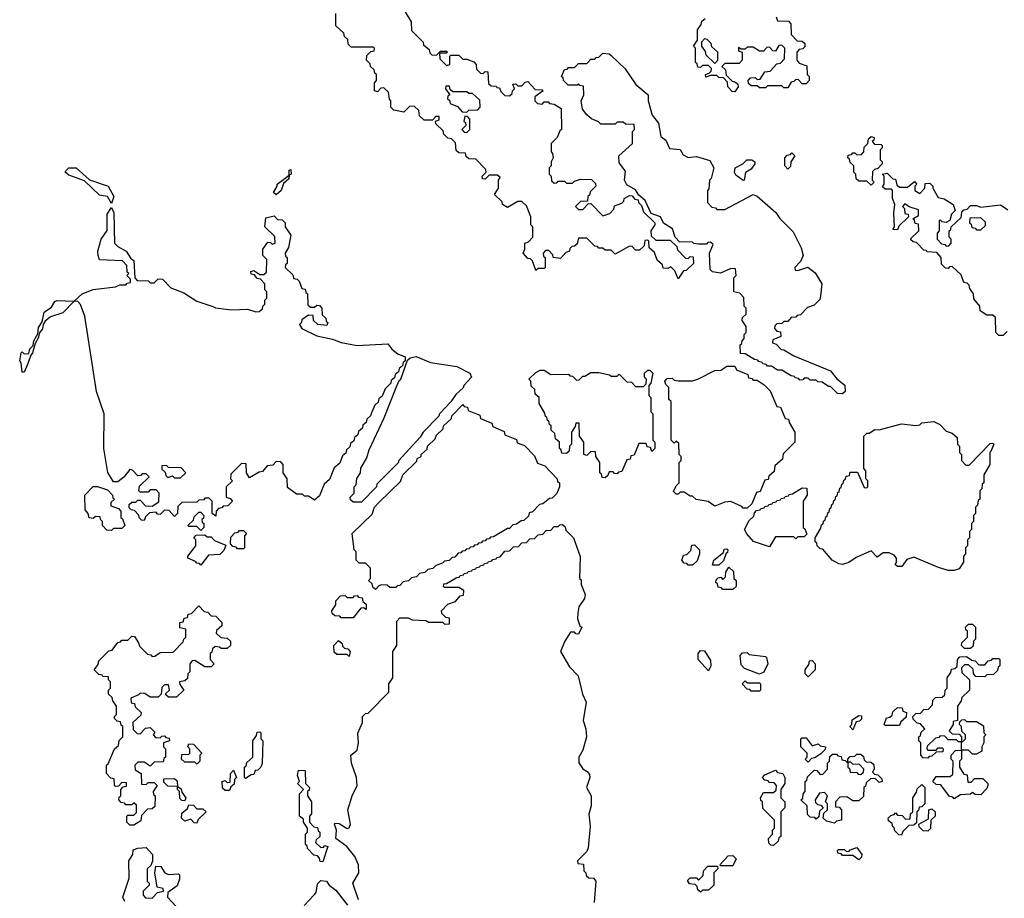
# Model space of a CAD drawing. Extents: x 2106670 to 2323771, y 35271 to 224896.
# Tile 227 of 256: x 2286202 to 2291051, y 60450 to 64775. Entities that reach past the tile are written whole.
import ezdxf

# ---------------------------------------------------------------- set-up
doc = ezdxf.new("R2010")
doc.units = 0

msp = doc.modelspace()

# ---------------------------------------------------------------- linework, layer by layer
at = {"layer": '0CON20XD'}
for points in [[(2289445, 63500), (2289428.3, 63538.3), (2289408.3, 63558.3), (2289395, 63550), (2289371.7, 63551.7), (2289368.3, 63568.3), (2289341.7, 63591.7), (2289328.3, 63628.3), (2289301.7, 63651.7), (2289300, 63685), (2289295, 63690), (2289281.7, 63688.3), (2289278.3, 63661.7), (2289255, 63640), (2289235, 63640), (2289218.3, 63658.3), (2289205, 63660), (2289135, 63620), (2289115, 63640), (2289085, 63640), (2289075, 63650), (2289055, 63650), (2289048.3, 63658.3), (2289035, 63660), (2288995, 63700), (2288955, 63700), (2288948.3, 63671.7), (2288935, 63660), (2288921.7, 63658.3), (2288911.7, 63648.3), (2288910, 63635), (2288891.7, 63628.3), (2288865, 63600), (2288830, 63605), (2288828.3, 63618.3), (2288808.3, 63638.3), (2288791.7, 63638.3), (2288780, 63625), (2288781.7, 63611.7), (2288790, 63605), (2288790, 63555), (2288785, 63550), (2288755, 63550), (2288745, 63540), (2288728.3, 63588.3), (2288718.3, 63598.3), (2288705, 63600), (2288682.5, 63625), (2288690, 63645), (2288690, 63675), (2288708.3, 63681.7), (2288730, 63705), (2288730, 63755), (2288720, 63765), (2288720, 63805), (2288698.3, 63858.3), (2288675, 63880), (2288655, 63880), (2288605, 63850), (2288580, 63865), (2288578.3, 63878.3), (2288540, 63915), (2288560, 63945), (2288560, 63985), (2288568.3, 63998.3), (2288555, 64010), (2288515, 64010), (2288495, 63990), (2288481.7, 63991.7), (2288480, 64005), (2288500, 64025), (2288498.3, 64038.3), (2288448.3, 64088.3), (2288415, 64090), (2288401.7, 64101.7), (2288398.3, 64118.3), (2288365, 64120), (2288351.7, 64131.7), (2288348.3, 64168.3), (2288328.3, 64188.3), (2288311.7, 64191.7), (2288291.7, 64211.7), (2288288.3, 64228.3), (2288251.7, 64261.7), (2288250, 64275), (2288268.3, 64281.7), (2288268.3, 64298.3), (2288251.7, 64298.3), (2288235, 64280), (2288195, 64280), (2288171.7, 64301.7), (2288168.3, 64328.3), (2288145, 64350), (2288121.7, 64348.3), (2288095, 64320), (2288045, 64330), (2288030, 64345), (2288030, 64375), (2288023, 64383), (2288018.3, 64418.3), (2287995, 64440), (2287981.7, 64438.3), (2287965, 64420), (2287950, 64425), (2287950, 64465), (2287960, 64475), (2287960, 64505), (2287951.7, 64511.7), (2287948.3, 64528.3), (2287930, 64545), (2287928.3, 64558.3), (2287910, 64575), (2287911.7, 64598.3), (2287931.7, 64618.3), (2287948.3, 64621.7), (2287950, 64635), (2287945, 64640), (2287835, 64640), (2287820, 64655), (2287818.3, 64678.3), (2287801.7, 64691.7), (2287798.3, 64708.3), (2287760, 64745), (2287760, 64805)], [(2288098.3, 64818.3), (2288130, 64765), (2288131.7, 64721.7), (2288190, 64665), (2288191.7, 64651.7), (2288218.3, 64628.3), (2288221.7, 64611.7), (2288231.7, 64601.7), (2288255, 64600), (2288275, 64620), (2288305, 64620), (2288310, 64615), (2288305, 64610), (2288270, 64610), (2288271.7, 64581.7), (2288305, 64550), (2288320, 64555), (2288320, 64595), (2288325, 64600), (2288365, 64600), (2288385, 64580), (2288405, 64580), (2288438.3, 64568.3), (2288450, 64555), (2288451.7, 64531.7), (2288471.7, 64511.7), (2288485, 64510), (2288495, 64520), (2288508.3, 64518.3), (2288511.7, 64461.7), (2288525, 64450), (2288548.3, 64448.3), (2288551.7, 64441.7)], [(2289928.3, 64788.3), (2289935, 64770), (2289988.3, 64768.3), (2290000, 64755), (2290001.7, 64701.7), (2290031.7, 64671.7), (2290055, 64670), (2290068.3, 64658.3), (2290068.3, 64641.7), (2290058.3, 64631.7), (2290041.7, 64628.3), (2290030, 64615), (2290030, 64575), (2290041.7, 64561.7), (2290078.3, 64548.3), (2290080, 64505), (2290090, 64495), (2290090, 64475), (2290075, 64460), (2290055, 64460), (2290038.3, 64478.3), (2290025, 64480), (2290015, 64470), (2290001.7, 64468.3), (2289985, 64440), (2289965, 64440), (2289955, 64450), (2289885, 64450), (2289875, 64440), (2289845, 64440), (2289835, 64450), (2289805, 64450), (2289791.7, 64461.7), (2289790, 64475), (2289801.7, 64488.3), (2289825, 64490), (2289835, 64480), (2289848.3, 64481.7), (2289871.7, 64518.3), (2289898.3, 64521.7), (2289931.7, 64558.3), (2289948.3, 64561.7), (2289968.3, 64581.7), (2289970, 64635), (2289955, 64650), (2289941.7, 64648.3), (2289925, 64620), (2289911.7, 64621.7), (2289895, 64640), (2289881.7, 64638.3), (2289865, 64620), (2289845, 64620), (2289815, 64640), (2289785, 64640), (2289775, 64630), (2289755, 64630), (2289741.7, 64638.3), (2289741.7, 64621.7), (2289760, 64615), (2289760, 64575), (2289745, 64560), (2289675, 64560), (2289660, 64545), (2289678.3, 64528.3), (2289681.7, 64501.7), (2289711.7, 64471.7), (2289728.3, 64468.3), (2289738.3, 64458.3), (2289740, 64445), (2289725, 64420), (2289711.7, 64421.7), (2289690, 64445), (2289688.3, 64468.3), (2289668.3, 64488.3), (2289645, 64490), (2289635, 64500), (2289605, 64500), (2289581.7, 64491.7), (2289580, 64505), (2289598.3, 64511.7), (2289608.3, 64521.7), (2289610, 64535), (2289595, 64550), (2289565, 64550), (2289555, 64540), (2289541.7, 64541.7), (2289538.3, 64558.3), (2289530, 64565), (2289530, 64635), (2289520, 64645), (2289540, 64675), (2289540, 64725), (2289558.3, 64751.7), (2289561.7, 64768.3), (2289578.3, 64781.7)], [(2289625, 64560), (2289640, 64575), (2289640, 64615), (2289611.7, 64641.7), (2289608.3, 64658.3), (2289588.3, 64678.3), (2289575, 64680), (2289560, 64665), (2289560, 64645), (2289578.3, 64618.3), (2289581.7, 64601.7), (2289625, 64560)], [(2290255, 62932.5), (2290230, 62935), (2290195, 62970), (2290185, 62970), (2290155, 62990), (2290133, 62993), (2290125, 63000), (2290095, 63000), (2290085, 63010), (2290065, 63010), (2290058.3, 63001.7), (2290045, 63000), (2290038.3, 63008.3), (2290021.7, 63011.7), (2290018.3, 63018.3), (2290001.7, 63021.7), (2289955, 63050), (2289935, 63050), (2289905, 63070), (2289885, 63070), (2289878.3, 63078.3), (2289861.7, 63081.7), (2289858.3, 63088.3), (2289841.7, 63091.7), (2289838.3, 63098.3), (2289821.7, 63101.7), (2289775, 63130), (2289751.7, 63131.7), (2289750, 63175), (2289758.3, 63181.7), (2289760, 63195), (2289770, 63205), (2289770, 63225), (2289780, 63235), (2289780, 63265), (2289760, 63295), (2289761.7, 63308.3), (2289780, 63325), (2289780, 63355), (2289770, 63365), (2289768.3, 63408.3), (2289748.3, 63428.3), (2289720, 63435), (2289720, 63505), (2289730, 63515), (2289728.3, 63548.3), (2289705, 63550), (2289653, 63527), (2289613.6, 63533.6), (2289602.5, 63545), (2289600, 63625), (2289618.3, 63668.3), (2289605, 63680), (2289591.7, 63678.3), (2289585, 63670), (2289545, 63670), (2289523, 63673), (2289515, 63680), (2289451.7, 63681.7), (2289430, 63705), (2289417.5, 63745), (2289373.3, 63773.3), (2289357.5, 63805), (2289311.7, 63821.7), (2289282.5, 63885), (2289251.7, 63911.7), (2289235, 63937.5), (2289191.7, 63961.7), (2289181.2, 63985), (2289185, 64030), (2289155, 64070), (2289152.5, 64105), (2289220, 64165), (2289220, 64225), (2289230, 64235), (2289228.3, 64258.3), (2289185, 64260), (2289175, 64270), (2289145, 64270), (2289135, 64260), (2289065, 64260), (2289052.5, 64272.5), (2289017.7, 64287.7), (2288995, 64306.2), (2288973.8, 64335), (2288967.5, 64375), (2288980, 64405), (2288978.3, 64448.3), (2288961.7, 64451.7), (2288955, 64460), (2288947.5, 64452.5), (2288903, 64453), (2288880, 64475), (2288878.3, 64488.3), (2288870, 64495), (2288885, 64530), (2288898.3, 64531.7), (2288905, 64540), (2288935, 64540), (2288955, 64560), (2288995, 64560), (2289000, 64565), (2289015, 64580), (2289035, 64580), (2289041.7, 64588.3), (2289055, 64590), (2289075, 64610), (2289105, 64606.7), (2289115, 64598.8), (2289183.7, 64533.7), (2289236.1, 64456.1), (2289296.7, 64405), (2289297.5, 64375), (2289317.5, 64305), (2289347.5, 64265), (2289360, 64200), (2289385, 64182.5), (2289401.7, 64141.7), (2289455, 64136.7), (2289470, 64110), (2289495, 64096.7), (2289535, 64102), (2289601.4, 64081.4), (2289620, 64045), (2289607, 63993), (2289600, 63985), (2289597, 63943), (2289590, 63935), (2289590, 63875), (2289611.7, 63851.7), (2289628.3, 63848.3), (2289635, 63840), (2289675, 63840), (2289815, 63914), (2289835, 63906.2), (2289925.8, 63825.8), (2289946.1, 63796.1), (2290010.7, 63730.7), (2290051.7, 63651.7), (2290060, 63615), (2290047.5, 63585), (2290020, 63555), (2290021.7, 63541.7), (2290035, 63540), (2290083, 63557), (2290119.6, 63529.6), (2290153.3, 63475), (2290146.1, 63413.9), (2290142.5, 63397.5), (2290115, 63370), (2290081.7, 63358.3), (2290048.3, 63321.7), (2290031.7, 63318.3), (2290025, 63310), (2290001.7, 63308.3), (2289985, 63290), (2289965, 63290), (2289955, 63280), (2289931.7, 63278.3), (2289921.7, 63268.3), (2289920, 63255), (2289931.7, 63241.7), (2289948.3, 63238.3), (2289950, 63215), (2289911.7, 63198.3), (2289910, 63185), (2289928.3, 63178.3), (2289951.7, 63151.7), (2289965, 63150), (2290015, 63120), (2290195, 63046.7), (2290226.7, 63006.7), (2290266.1, 62976.1), (2290267.5, 62945), (2290255, 62932.5)], [(2288405, 64320), (2288415, 64330), (2288458.3, 64331.7), (2288470, 64345), (2288468.3, 64378.3), (2288431.7, 64411.7), (2288415, 64412.5), (2288405, 64420), (2288335, 64420), (2288321.7, 64431.7), (2288318.3, 64448.3), (2288301.7, 64448.3), (2288300, 64435), (2288320, 64405), (2288311.7, 64398.3), (2288310, 64385), (2288318.3, 64378.3), (2288321.7, 64361.7), (2288358.3, 64348.3), (2288381.7, 64321.7), (2288405, 64320)], [(2288551.7, 64441.7), (2288565, 64440), (2288571.7, 64421.7), (2288591.7, 64401.7), (2288615, 64400), (2288628.3, 64411.7), (2288630, 64425), (2288640, 64435), (2288631.7, 64458.3), (2288645, 64460), (2288655, 64450), (2288675, 64450), (2288691.7, 64468.3), (2288705, 64470), (2288741.7, 64431.7), (2288775, 64430), (2288780, 64425), (2288740, 64395), (2288740, 64375), (2288751.7, 64361.7), (2288775, 64360), (2288785, 64370), (2288805, 64370), (2288811.7, 64361.7), (2288835, 64360), (2288868.3, 64338.3), (2288870, 64235), (2288861.7, 64228.3), (2288850, 64195), (2288820, 64165), (2288820, 64125), (2288827, 64117), (2288830, 64095), (2288820, 64075), (2288820, 64055), (2288810, 64045), (2288810, 64015), (2288820, 64005), (2288821.7, 63981.7), (2288835, 63970), (2288848.3, 63971.7), (2288855, 63980), (2288885, 63980), (2288895, 63970), (2288925, 63970), (2288935, 63980), (2288965, 63990), (2289018.3, 63988.3), (2289038.3, 63968.3), (2289040, 63955), (2289011.7, 63928.3), (2289008.3, 63911.7), (2289000, 63905), (2288998.3, 63881.7), (2288965, 63880), (2288940, 63855), (2288955, 63840), (2288975, 63840), (2289001.7, 63868.3), (2289015, 63870), (2289075, 63810), (2289108.3, 63821.7), (2289128.3, 63841.7), (2289131.7, 63858.3), (2289168.3, 63871.7), (2289178.3, 63881.7), (2289180, 63895), (2289205, 63910), (2289218.3, 63908.3), (2289231.7, 63891.7), (2289248.3, 63888.3), (2289250, 63875), (2289265, 63860), (2289275, 63830), (2289330, 63775), (2289330, 63765), (2289310, 63735), (2289311.7, 63711.7), (2289335, 63690), (2289405, 63690), (2289438.3, 63658.3), (2289441.7, 63641.7), (2289481.7, 63601.7), (2289495, 63600), (2289505, 63610), (2289518.3, 63608.3), (2289520, 63575), (2289485, 63540), (2289471.7, 63538.3), (2289445, 63500)], [(2288405, 64220), (2288420, 64235), (2288420, 64285), (2288408.3, 64298.3), (2288395, 64300), (2288390, 64275), (2288398.3, 64268.3), (2288400, 64255), (2288380, 64235), (2288391.7, 64221.7), (2288405, 64220)], [(2290395, 63960), (2290375, 63980), (2290335, 63980), (2290321.7, 63991.7), (2290320, 64015), (2290310, 64025), (2290310, 64055), (2290291.7, 64071.7), (2290288.3, 64088.3), (2290280, 64095), (2290281.7, 64108.3), (2290298.3, 64111.7), (2290305, 64120), (2290315, 64120), (2290325, 64110), (2290348.3, 64111.7), (2290360, 64125), (2290361.7, 64148.3), (2290380, 64165), (2290381.7, 64188.3), (2290395, 64200), (2290410, 64195), (2290408.3, 64181.7), (2290400, 64175), (2290411.7, 64161.7), (2290445, 64160), (2290450, 64155), (2290450, 64145), (2290440, 64135), (2290440, 64085), (2290450, 64075), (2290450, 64065), (2290428.3, 64041.7), (2290411.7, 64038.3), (2290401.7, 64028.3), (2290400, 63985), (2290410, 63975), (2290395, 63960)], [(2289985, 64040), (2289970, 64055), (2289970, 64095), (2289981.7, 64108.3), (2289998.3, 64111.7), (2290005, 64120), (2290020, 64105), (2290000, 64075), (2289998.3, 64051.7), (2289985, 64040)], [(2289765, 63983.3), (2289729.6, 64009.6), (2289723.3, 64025), (2289726.2, 64045), (2289763.8, 64066.2), (2289782.5, 64085), (2289807.5, 64085), (2289822.5, 64075), (2289823.3, 64065), (2289805, 64040), (2289776.4, 64023.6), (2289770, 63985), (2289765, 63983.3)], [(2286655, 63870), (2286634.3, 63904.3), (2286595, 63912), (2286522, 63982), (2286445, 64009.2), (2286426.7, 64025), (2286429.3, 64030.7), (2286445, 64046.2), (2286480, 64045), (2286546.2, 63986.2), (2286637.5, 63955), (2286666.2, 63905), (2286655, 63870)], [(2287465, 63912.5), (2287452.5, 63925), (2287470, 63955), (2287470, 63965), (2287530, 64010), (2287530, 64035), (2287538.3, 64038.3), (2287540, 64015), (2287530, 64010), (2287528.3, 63991.7), (2287501.7, 63968.3), (2287490, 63935), (2287465, 63912.5)], [(2291045, 63220), (2291025, 63220), (2291010, 63235), (2291008.3, 63308.3), (2290995, 63320), (2290965, 63320), (2290931.7, 63341.7), (2290930, 63365), (2290901.7, 63401.7), (2290900, 63425), (2290881.7, 63451.7), (2290878.3, 63468.3), (2290868.3, 63478.3), (2290851.7, 63481.7), (2290838.3, 63518.3), (2290795, 63560), (2290781.7, 63558.3), (2290775, 63550), (2290761.7, 63551.7), (2290741.7, 63571.7), (2290740, 63605), (2290718.3, 63628.3), (2290671.7, 63631.7), (2290668.3, 63638.3), (2290655, 63640), (2290618.3, 63678.3), (2290601.7, 63681.7), (2290591.7, 63691.7), (2290591.7, 63698.3), (2290630, 63735), (2290628.3, 63768.3), (2290611.7, 63771.7), (2290608.3, 63788.3), (2290600, 63795), (2290628.3, 63811.7), (2290628.3, 63838.3), (2290583, 63853), (2290561.7, 63868.3), (2290550, 63855), (2290560, 63845), (2290561.7, 63821.7), (2290578.3, 63818.3), (2290580, 63805), (2290531.7, 63758.3), (2290525, 63740), (2290501.7, 63741.7), (2290510, 63755), (2290507.5, 63825), (2290512.5, 63865), (2290500, 63895), (2290500, 63935), (2290495, 63940), (2290465, 63940), (2290451.7, 63951.7), (2290460, 63965), (2290460, 64005), (2290450, 64015), (2290475, 64020), (2290501.7, 63991.7), (2290515, 63990), (2290521.7, 63961.7), (2290535, 63950), (2290575, 63950), (2290608.3, 63978.3), (2290620, 63965), (2290610, 63955), (2290610, 63935), (2290635, 63920), (2290660, 63945), (2290661.7, 63968.3), (2290685, 63970), (2290700, 63955), (2290700, 63945), (2290725, 63900), (2290755, 63892.5), (2290800, 63865), (2290810, 63835), (2290791.7, 63818.3), (2290783, 63787), (2290765, 63777.5), (2290745, 63780), (2290735, 63790), (2290730, 63785), (2290730, 63735), (2290720, 63725), (2290720, 63695), (2290741.7, 63671.7), (2290758.3, 63668.3), (2290765, 63660), (2290778.3, 63661.7), (2290790, 63675), (2290790, 63695), (2290780, 63705), (2290780, 63735), (2290788.3, 63741.7), (2290790, 63755), (2290838.3, 63801.7), (2290841.7, 63828.3), (2290851.7, 63838.3), (2290868.3, 63841.7), (2290885, 63860), (2290915, 63860), (2290935, 63852.5), (2291033, 63863), (2291068.3, 63838.3)], [(2286815, 62310), (2286801.7, 62311.7), (2286791.7, 62321.7), (2286788.3, 62338.3), (2286768.3, 62358.3), (2286751.7, 62361.7), (2286741.7, 62371.7), (2286741.7, 62388.3), (2286755, 62400), (2286775, 62400), (2286785, 62410), (2286795, 62410), (2286821.7, 62381.7), (2286855, 62380), (2286888.3, 62401.7), (2286890, 62445), (2286875, 62460), (2286845, 62460), (2286835, 62450), (2286795, 62450), (2286790, 62455), (2286791.7, 62478.3), (2286840, 62525), (2286825, 62540), (2286805, 62540), (2286798.3, 62531.7), (2286785, 62530), (2286758.3, 62558.3), (2286745, 62560), (2286715, 62522.5), (2286685, 62500), (2286665, 62500), (2286635.8, 62545.8), (2286616.7, 62665), (2286618.9, 62835), (2286580, 62945), (2286523.3, 63315), (2286502.5, 63372.5), (2286488.3, 63388.3), (2286470, 63390), (2286415, 63332.5), (2286355, 63312.5), (2286328.3, 63291.7), (2286317.5, 63275), (2286315, 63252.5), (2286298.3, 63231.7), (2286295, 63210), (2286278.3, 63181.7), (2286266.2, 63135), (2286256.7, 63123.3), (2286241.7, 63078.3), (2286225, 63040), (2286215, 63040), (2286210, 63085), (2286202.5, 63095), (2286210, 63135), (2286215, 63140), (2286225, 63130), (2286248.3, 63131.7), (2286252.5, 63155), (2286268.3, 63171.7), (2286272.5, 63195), (2286291.7, 63228.3), (2286295, 63260), (2286312.5, 63287.5), (2286323.8, 63335), (2286359.4, 63360.6), (2286375, 63387.5), (2286385, 63393.3), (2286470, 63390), (2286510, 63425), (2286565, 63447.5), (2286675, 63460), (2286695, 63470), (2286725, 63470), (2286731.7, 63478.3), (2286748.3, 63481.7), (2286748.3, 63498.3), (2286730, 63515), (2286740, 63525), (2286732.5, 63532.5), (2286730, 63565), (2286708.3, 63588.3), (2286595, 63593.3), (2286588.6, 63615), (2286586.9, 63635), (2286604, 63695), (2286632.9, 63737.1), (2286633, 63817), (2286655, 63850), (2286666.7, 63825), (2286670, 63675), (2286685, 63658.8), (2286726.7, 63635), (2286750, 63600), (2286765, 63590), (2286770, 63505), (2286781.7, 63491.7), (2286835, 63490), (2286845, 63480), (2286865, 63480), (2286885, 63500), (2286905, 63497.5), (2286947.5, 63455), (2287010.7, 63430.7), (2287075, 63390), (2287153.8, 63363.8), (2287167, 63357), (2287245, 63347.5), (2287325, 63350), (2287365, 63337.5), (2287381.7, 63338.3), (2287398.3, 63351.7), (2287400, 63365), (2287410, 63375), (2287410, 63395), (2287420, 63405), (2287420, 63435), (2287410, 63445), (2287410, 63475), (2287388.3, 63498.3), (2287371.7, 63501.7), (2287358.3, 63518.3), (2287341.7, 63521.7), (2287340, 63535), (2287355, 63540), (2287385, 63520), (2287405, 63520), (2287418.3, 63531.7), (2287420, 63595), (2287400, 63615), (2287400, 63645), (2287425, 63680), (2287438.3, 63678.3), (2287445, 63670), (2287460, 63675), (2287458.3, 63708.3), (2287410, 63755), (2287415, 63800), (2287455, 63810), (2287471.7, 63791.7), (2287495, 63790), (2287510, 63775), (2287510, 63755), (2287537.5, 63715), (2287527, 63653), (2287510, 63625), (2287511.7, 63611.7), (2287520, 63605), (2287520, 63575), (2287511.7, 63568.3), (2287510, 63555), (2287548.3, 63518.3), (2287551.7, 63501.7), (2287568.3, 63498.3), (2287578.3, 63488.3), (2287591.7, 63451.7), (2287608.3, 63448.3), (2287611.7, 63431.7), (2287620, 63425), (2287621.7, 63371.7), (2287635, 63360), (2287655, 63360), (2287665, 63370), (2287678.3, 63368.3), (2287690, 63355), (2287691.7, 63321.7), (2287710, 63305), (2287711.7, 63291.7), (2287720, 63285), (2287715, 63270), (2287670, 63275), (2287650, 63295), (2287648.3, 63318.3), (2287625, 63320), (2287591.7, 63298.3), (2287590, 63285), (2287580, 63275), (2287592.5, 63255), (2287665, 63218), (2287742.3, 63202.3), (2287785, 63186), (2287865, 63172), (2288015, 63180), (2288035, 63152.5), (2288065, 63130), (2288100, 63115), (2288100, 63095), (2288091.7, 63088.3), (2288088.3, 63071.7), (2288071.7, 63058.3), (2288068.3, 63041.7), (2288051.7, 63028.3), (2288048.3, 63011.7), (2288031.7, 62998.3), (2288030, 62985), (2288001.7, 62958.3), (2287988.3, 62921.7), (2287971.7, 62908.3), (2287968.3, 62891.7), (2287951.7, 62878.3), (2287935, 62840), (2287930, 62825), (2287911.7, 62808.3), (2287908.3, 62791.7), (2287891.7, 62778.3), (2287890, 62765), (2287871.7, 62748.3), (2287868.3, 62731.7), (2287851.7, 62718.3), (2287848.3, 62701.7), (2287831.7, 62688.3), (2287828.3, 62671.7), (2287811.7, 62658.3), (2287808.3, 62641.7), (2287791.7, 62628.3), (2287778.3, 62591.7), (2287751.7, 62568.3), (2287728.3, 62511.7), (2287701.7, 62488.3), (2287678.3, 62431.7), (2287655, 62410), (2287625, 62430), (2287605, 62430), (2287595, 62440), (2287565, 62440), (2287521.7, 62471.7), (2287520, 62515), (2287500, 62545), (2287500, 62585), (2287488.3, 62598.3), (2287465, 62600), (2287448.3, 62581.7), (2287421.7, 62578.3), (2287398.3, 62551.7), (2287381.7, 62548.3), (2287335, 62520), (2287320, 62545), (2287318.3, 62588.3), (2287295, 62590), (2287241.7, 62538.3), (2287240, 62515), (2287250, 62505), (2287220, 62475), (2287220, 62425), (2287238.3, 62418.3), (2287250, 62405), (2287228.3, 62381.7), (2287205, 62380), (2287198.3, 62371.7), (2287181.7, 62368.3), (2287170, 62355), (2287168.3, 62331.7), (2287150, 62345), (2287150, 62405), (2287135, 62420), (2287115, 62420), (2287108.3, 62411.7), (2287085, 62410), (2287075, 62400), (2287001.7, 62398.3), (2286981.7, 62378.3), (2286980, 62345), (2286965, 62330), (2286938.3, 62358.3), (2286915, 62360), (2286895, 62340), (2286881.7, 62341.7), (2286875, 62350), (2286841.7, 62348.3), (2286821.7, 62328.3), (2286815, 62310)], [(2290935, 63740), (2290958.3, 63761.7), (2290958.3, 63778.3), (2290935, 63800), (2290881.7, 63798.3), (2290880, 63775), (2290888.3, 63768.3), (2290891.7, 63751.7), (2290908.3, 63748.3), (2290915, 63740), (2290935, 63740)], [(2291065, 63240), (2291045, 63220)], [(2287885, 62400), (2287845, 62400), (2287831.7, 62411.7), (2287830, 62425), (2287850, 62445), (2287850, 62475), (2287860, 62485), (2287863, 62517), (2287880, 62545), (2287883, 62567), (2287911.7, 62618.3), (2287923, 62657), (2287997.5, 62815), (2288053, 62957), (2288071.7, 62998.3), (2288080, 63005), (2288111.7, 63098.3), (2288125, 63110), (2288155, 63116.7), (2288225, 63086.9), (2288355, 63068.1), (2288420, 63035), (2288427.5, 63015), (2288390, 62975), (2288386.4, 62963.6), (2288350.7, 62929.3), (2288326.4, 62893.6), (2288270, 62835), (2288266.4, 62823.6), (2288190, 62745), (2288175, 62720), (2288070, 62605), (2288066.7, 62593.3), (2287961.7, 62488.3), (2287960, 62475), (2287885, 62400)], [(2289085, 62520), (2289071.7, 62521.7), (2289068.3, 62538.3), (2289060, 62545), (2289060, 62595), (2289040, 62625), (2289038.3, 62648.3), (2289015, 62650), (2288995, 62630), (2288980, 62635), (2288980, 62695), (2288960, 62725), (2288958.3, 62788.3), (2288941.7, 62788.3), (2288938.3, 62771.7), (2288920, 62745), (2288920, 62685), (2288910, 62675), (2288908.3, 62651.7), (2288895, 62640), (2288871.7, 62641.7), (2288868.3, 62658.3), (2288860, 62665), (2288860, 62695), (2288841.7, 62711.7), (2288838.3, 62738.3), (2288820, 62755), (2288820, 62775), (2288811.7, 62781.7), (2288808.3, 62798.3), (2288801.7, 62801.7), (2288798.3, 62818.3), (2288791.7, 62821.7), (2288788.3, 62838.3), (2288760, 62885), (2288760, 62915), (2288741.7, 62931.7), (2288740, 62955), (2288721.7, 62971.7), (2288720, 62995), (2288710, 63005), (2288745, 63037.5), (2288765, 63050), (2288785, 63050), (2288818.3, 63028.3), (2288905, 63030), (2288911.7, 63021.7), (2288925, 63020), (2288945, 63000), (2288958.3, 63001.7), (2288975, 63020), (2288985, 63020), (2289015, 63037.5), (2289055, 63037.5), (2289107, 63027), (2289115, 63020), (2289145, 63020), (2289155, 63030), (2289191.7, 62991.7), (2289215, 62990), (2289235, 62970), (2289275, 62970), (2289288.3, 62981.7), (2289290, 63005), (2289280, 63015), (2289280, 63035), (2289295, 63050), (2289305, 63050), (2289320, 63035), (2289310, 62985), (2289300, 62975), (2289300, 62925), (2289310, 62915), (2289310, 62845), (2289320, 62835), (2289320, 62705), (2289330, 62695), (2289330, 62665), (2289315, 62650), (2289308.3, 62668.3), (2289291.7, 62671.7), (2289288.3, 62688.3), (2289251.7, 62688.3), (2289228.3, 62631.7), (2289211.7, 62628.3), (2289208.3, 62611.7), (2289191.7, 62608.3), (2289168.3, 62551.7), (2289151.7, 62548.3), (2289145, 62540), (2289131.7, 62541.7), (2289125, 62550), (2289105, 62550), (2289098.3, 62531.7), (2289085, 62520)], [(2289785, 62370), (2289765, 62370), (2289758.3, 62378.3), (2289705, 62402.5), (2289675, 62400), (2289625, 62380), (2289592.5, 62402.5), (2289533.3, 62413.3), (2289515, 62430), (2289505, 62430), (2289475, 62450), (2289455, 62450), (2289445, 62440), (2289435, 62440), (2289423, 62453), (2289435, 62480), (2289450, 62495), (2289450, 62595), (2289460, 62605), (2289460, 62625), (2289450, 62635), (2289448.3, 62688.3), (2289435, 62700), (2289425, 62690), (2289410, 62705), (2289410, 62895), (2289400, 62905), (2289400, 62965), (2289385, 62980), (2289380, 62995), (2289391.7, 63008.3), (2289415, 63010), (2289425, 63000), (2289445, 62997.5), (2289515, 62997.5), (2289545, 63006.7), (2289625, 63047.5), (2289655, 63050), (2289685, 63070), (2289725, 63070), (2289731.7, 63051.7), (2289788.3, 63028.3), (2289791.7, 63011.7), (2289808.3, 63008.3), (2289815, 63000), (2289835, 63000), (2289868.3, 62978.3), (2289898.3, 62948.3), (2289931.7, 62871.7), (2289948.3, 62868.3), (2289971.7, 62811.7), (2289988.3, 62808.3), (2289991.7, 62791.7), (2290020, 62745), (2290020, 62695), (2289961.7, 62638.3), (2289958.3, 62611.7), (2289921.7, 62578.3), (2289918.3, 62551.7), (2289891.7, 62528.3), (2289888.3, 62511.7), (2289871.7, 62508.3), (2289848.3, 62451.7), (2289831.7, 62448.3), (2289808.3, 62391.7), (2289785, 62370)], [(2287955, 61970), (2287941.7, 61981.7), (2287938.3, 61998.3), (2287920, 62015), (2287930, 62025), (2287930, 62075), (2287905, 62100), (2287875, 62100), (2287860, 62115), (2287860, 62155), (2287850, 62165), (2287840, 62245), (2287938.3, 62341.7), (2287950, 62375), (2287971.7, 62398.3), (2288078.3, 62501.7), (2288090, 62535), (2288158.3, 62601.7), (2288160, 62615), (2288180, 62625), (2288180, 62635), (2288208.3, 62661.7), (2288210, 62675), (2288248.3, 62711.7), (2288255, 62730), (2288288.3, 62761.7), (2288290, 62775), (2288328.3, 62811.7), (2288330, 62825), (2288385, 62880), (2288391.7, 62871.7), (2288408.3, 62868.3), (2288411.7, 62851.7), (2288468.3, 62828.3), (2288471.7, 62811.7), (2288528.3, 62788.3), (2288531.7, 62771.7), (2288588.3, 62748.3), (2288591.7, 62731.7), (2288648.3, 62708.3), (2288651.7, 62691.7), (2288688.3, 62678.3), (2288738.3, 62628.3), (2288751.7, 62591.7), (2288788.3, 62578.3), (2288850, 62515), (2288851.7, 62501.7), (2288860, 62495), (2288860, 62475), (2288847, 62443), (2288825, 62420), (2288811.7, 62418.3), (2288778.3, 62391.7), (2288761.7, 62388.3), (2288728.3, 62351.7), (2288711.7, 62348.3), (2288708.3, 62331.7), (2288685, 62310), (2288671.7, 62308.3), (2288648.3, 62291.7), (2288631.7, 62288.3), (2288615, 62270), (2288605, 62270), (2288535, 62230), (2288521.7, 62228.3), (2288515, 62220), (2288501.7, 62218.3), (2288495, 62210), (2288481.7, 62208.3), (2288475, 62200), (2288461.7, 62198.3), (2288455, 62190), (2288441.7, 62188.3), (2288435, 62180), (2288421.7, 62178.3), (2288415, 62170), (2288401.7, 62168.3), (2288395, 62160), (2288381.7, 62158.3), (2288375, 62150), (2288361.7, 62148.3), (2288345, 62130), (2288331.7, 62128.3), (2288317, 62113), (2288295, 62110), (2288285, 62100), (2288251.7, 62088.3), (2288237, 62073), (2288211.7, 62068.3), (2288197, 62053), (2288171.7, 62048.3), (2288157, 62033), (2288131.7, 62028.3), (2288117, 62013), (2288091.7, 62008.3), (2288075, 61990), (2288061.7, 61988.3), (2288055, 61980), (2288025, 61980), (2288011.7, 61991.7), (2287985, 61992.5), (2287971.7, 61988.3), (2287955, 61970)], [(2290805, 62063.3), (2290775, 62063.8), (2290727.9, 62077.9), (2290605, 62130), (2290571.7, 62118.3), (2290546.1, 62083.9), (2290525, 62082.5), (2290513.6, 62093.6), (2290520, 62105), (2290520, 62125), (2290508.3, 62138.3), (2290485, 62150), (2290455, 62150), (2290425, 62130), (2290395, 62160), (2290321.7, 62128.3), (2290285, 62103.3), (2290255, 62093.3), (2290237, 62097), (2290204.1, 62114.1), (2290158.3, 62168.3), (2290145, 62170), (2290130, 62185), (2290128.3, 62198.3), (2290120, 62205), (2290120, 62225), (2290148.3, 62271.7), (2290151.7, 62288.3), (2290158.3, 62291.7), (2290161.7, 62308.3), (2290168.3, 62311.7), (2290171.7, 62328.3), (2290178.3, 62331.7), (2290181.7, 62348.3), (2290188.3, 62351.7), (2290191.7, 62368.3), (2290198.3, 62371.7), (2290201.7, 62388.3), (2290208.3, 62391.7), (2290211.7, 62408.3), (2290218.3, 62411.7), (2290221.7, 62428.3), (2290228.3, 62431.7), (2290231.7, 62448.3), (2290238.3, 62451.7), (2290241.7, 62468.3), (2290248.3, 62471.7), (2290251.7, 62488.3), (2290258.3, 62491.7), (2290261.7, 62508.3), (2290268.3, 62511.7), (2290271.7, 62528.3), (2290288.3, 62531.7), (2290291.7, 62548.3), (2290328.3, 62548.3), (2290361.7, 62471.7), (2290375, 62470), (2290380, 62475), (2290380, 62505), (2290370, 62515), (2290370, 62555), (2290360, 62565), (2290360, 62725), (2290375, 62740), (2290385, 62740), (2290413, 62757), (2290435, 62756.2), (2290545, 62786.2), (2290615, 62777.5), (2290635, 62780), (2290645, 62790), (2290705, 62796.7), (2290733, 62783), (2290765, 62750), (2290795, 62740), (2290818.3, 62718.3), (2290820, 62685), (2290830, 62675), (2290830, 62645), (2290840, 62635), (2290840, 62605), (2290861.7, 62581.7), (2290878.3, 62581.7), (2290981.7, 62688.3), (2290995, 62690), (2291000, 62685), (2290985, 62650), (2290980, 62645), (2290980, 62585), (2290950, 62535), (2290950, 62495), (2290941.7, 62488.3), (2290940, 62465), (2290930, 62455), (2290930, 62415), (2290921.7, 62408.3), (2290920, 62385), (2290910, 62375), (2290910, 62345), (2290900, 62335), (2290900, 62305), (2290890, 62295), (2290890, 62265), (2290880, 62255), (2290880, 62225), (2290870, 62215), (2290870, 62185), (2290860, 62175), (2290860, 62145), (2290850, 62135), (2290850, 62105), (2290828.3, 62071.7), (2290805, 62063.3)], [(2286995, 62520), (2287020, 62545), (2286998.3, 62568.3), (2286935, 62570), (2286925, 62580), (2286901.7, 62578.3), (2286901.7, 62561.7), (2286918.3, 62548.3), (2286921.7, 62531.7), (2286931.7, 62521.7), (2286955, 62530), (2286965, 62520), (2286995, 62520)], [(2286655, 62260), (2286631.7, 62261.7), (2286610, 62285), (2286610, 62305), (2286600, 62315), (2286598.3, 62328.3), (2286575, 62330), (2286565, 62320), (2286545, 62322.5), (2286540, 62345), (2286525, 62362.5), (2286524, 62435), (2286565, 62477.5), (2286585, 62476.7), (2286635, 62460), (2286660, 62435), (2286661.7, 62421.7), (2286670, 62415), (2286651.7, 62398.3), (2286651.7, 62381.7), (2286688.3, 62368.3), (2286700, 62355), (2286700, 62325), (2286708.3, 62318.3), (2286720, 62285), (2286705, 62270), (2286665, 62270), (2286655, 62260)], [(2289895, 62180), (2289816.7, 62206.7), (2289783.6, 62243.6), (2289772.5, 62265), (2289795, 62310), (2289818.3, 62331.7), (2289821.7, 62348.3), (2289831.7, 62358.3), (2289848.3, 62361.7), (2289851.7, 62368.3), (2289868.3, 62371.7), (2289871.7, 62378.3), (2289888.3, 62381.7), (2289891.7, 62388.3), (2289908.3, 62391.7), (2289911.7, 62398.3), (2289928.3, 62401.7), (2289931.7, 62408.3), (2289948.3, 62411.7), (2289951.7, 62418.3), (2289968.3, 62421.7), (2289971.7, 62428.3), (2289988.3, 62431.7), (2289991.7, 62438.3), (2290008.3, 62441.7), (2290055, 62470), (2290078.3, 62468.3), (2290080, 62435), (2290060, 62405), (2290060, 62275), (2290068.3, 62268.3), (2290078.3, 62241.7), (2290065, 62230), (2290035, 62230), (2290025, 62220), (2290015, 62230), (2289925, 62230), (2289895, 62180)], [(2287095, 62260), (2287075, 62280), (2287035, 62280), (2287030, 62285), (2287058.3, 62311.7), (2287061.7, 62328.3), (2287085, 62350), (2287095, 62350), (2287110, 62335), (2287108.3, 62321.7), (2287100, 62315), (2287101.7, 62301.7), (2287110, 62295), (2287110, 62275), (2287095, 62260)], [(2287305, 62170), (2287275, 62170), (2287268.3, 62178.3), (2287251.7, 62181.7), (2287240, 62195), (2287241.7, 62228.3), (2287261.7, 62248.3), (2287278.3, 62251.7), (2287285, 62260), (2287305, 62260), (2287320, 62245), (2287310, 62235), (2287310, 62175), (2287305, 62170)], [(2287871.7, 60441.7), (2287843.3, 60525), (2287872.5, 60575), (2287871.2, 60615), (2287853.3, 60655), (2287813.3, 60705), (2287760, 60745), (2287762.5, 60785), (2287752.5, 60815), (2287755, 60820), (2287775, 60817.5), (2287815, 60793.3), (2287825, 60797.5), (2287832, 60815), (2287819.2, 60885), (2287840, 60955), (2287863.8, 61005), (2287861.4, 61045), (2287836, 61115), (2287833.3, 61155), (2287865, 61180), (2287871.2, 61215), (2287867, 61263), (2287890, 61315), (2287890, 61345), (2287905, 61360), (2287918.3, 61361.7), (2288020, 61465), (2288020, 61505), (2288040, 61535), (2288040, 61665), (2288060, 61695), (2288060, 61815), (2288075, 61830), (2288115, 61830), (2288135, 61820), (2288205, 61817.5), (2288215, 61810), (2288285, 61810), (2288295, 61800), (2288318.3, 61801.7), (2288318.3, 61828.3), (2288301.7, 61831.7), (2288281.7, 61851.7), (2288280, 61865), (2288311.7, 61898.3), (2288348.3, 61911.7), (2288371.7, 61938.3), (2288388.3, 61941.7), (2288390, 61965), (2288365, 61980), (2288295, 61980), (2288290, 61985), (2288291.7, 61998.3), (2288305, 62000), (2288351.7, 62028.3), (2288368.3, 62031.7), (2288371.7, 62038.3), (2288388.3, 62041.7), (2288391.7, 62048.3), (2288408.3, 62051.7), (2288411.7, 62058.3), (2288428.3, 62061.7), (2288431.7, 62068.3), (2288448.3, 62071.7), (2288451.7, 62078.3), (2288468.3, 62081.7), (2288471.7, 62088.3), (2288488.3, 62091.7), (2288491.7, 62098.3), (2288508.3, 62101.7), (2288511.7, 62108.3), (2288528.3, 62111.7), (2288531.7, 62118.3), (2288548.3, 62121.7), (2288551.7, 62128.3), (2288568.3, 62131.7), (2288591.7, 62158.3), (2288615, 62160), (2288625, 62170), (2288635, 62180), (2288658.3, 62181.7), (2288675, 62200), (2288698.3, 62201.7), (2288715, 62220), (2288738.3, 62221.7), (2288755, 62240), (2288778.3, 62241.7), (2288795, 62260), (2288818.3, 62261.7), (2288835, 62280), (2288855, 62280), (2288861.7, 62288.3), (2288875, 62290), (2288888.3, 62278.3), (2288891.7, 62261.7), (2288930, 62225), (2288963, 62133), (2288960, 62025), (2288967, 62017), (2288966.7, 61995), (2288987.5, 61945), (2288983.3, 61925), (2288956.2, 61885), (2288951.2, 61855), (2288950, 61825), (2288961.7, 61791.7), (2288970, 61785), (2288955, 61750), (2288941.7, 61751.7), (2288935, 61760), (2288915, 61760), (2288886.7, 61715), (2288866.2, 61665), (2288910, 61590), (2288953.3, 61545), (2288974.4, 61455), (2288992.9, 61415), (2288976.7, 61325), (2288990, 61285), (2288994, 61245), (2288975, 61180), (2288956.7, 61145), (2288956.4, 61116.4), (2288975, 61087.5), (2288997.5, 61075), (2289009.3, 61059.3), (2289010, 61045), (2288994, 60995), (2289016.7, 60955), (2289016.7, 60905), (2289005.9, 60864.1), (2289012.5, 60805), (2289001.7, 60698.3), (2288995, 60680), (2288965, 60650), (2288950, 60635), (2288951.7, 60621.7), (2288978.3, 60618.3), (2288980, 60585), (2288990, 60575), (2288991.7, 60561.7), (2289005, 60550), (2289028.3, 60548.3), (2289040, 60535), (2289030.7, 60429.3)], [(2287095, 62090), (2287088.3, 62098.3), (2287075, 62100), (2287068.3, 62108.3), (2287030, 62125), (2287030, 62135), (2287070, 62185), (2287070, 62215), (2287060, 62225), (2287071.7, 62238.3), (2287115, 62240), (2287125, 62230), (2287145, 62230), (2287161.7, 62211.7), (2287218.3, 62188.3), (2287208.3, 62161.7), (2287188.3, 62141.7), (2287131.7, 62138.3), (2287095, 62090)], [(2289515, 62090), (2289495, 62090), (2289488.3, 62098.3), (2289475, 62100), (2289462.5, 62115), (2289471.7, 62138.3), (2289488.3, 62141.7), (2289508.3, 62161.7), (2289511.7, 62188.3), (2289525, 62190), (2289550, 62165), (2289550, 62145), (2289538.3, 62111.7), (2289515, 62090)], [(2289645, 62090), (2289615, 62090), (2289620, 62115), (2289668.3, 62151.7), (2289671.7, 62168.3), (2289685, 62170), (2289690, 62165), (2289688.3, 62151.7), (2289681.7, 62148.3), (2289668.3, 62111.7), (2289645, 62090)], [(2289715, 61970), (2289665, 61970), (2289658.3, 61978.3), (2289641.7, 61981.7), (2289638.3, 61998.3), (2289630, 62005), (2289631.7, 62018.3), (2289641.7, 62028.3), (2289655, 62030), (2289665, 62020), (2289678.3, 62031.7), (2289680, 62055), (2289695, 62080), (2289718.3, 62058.3), (2289720, 62025), (2289730, 62015), (2289730, 61985), (2289715, 61970)], [(2287845, 61830), (2287785, 61830), (2287778.3, 61838.3), (2287755, 61840), (2287741.7, 61851.7), (2287740, 61865), (2287760, 61895), (2287760, 61915), (2287781.7, 61938.3), (2287805, 61940), (2287815, 61930), (2287845, 61930), (2287851.7, 61938.3), (2287865, 61940), (2287871.7, 61931.7), (2287888.3, 61928.3), (2287891.7, 61911.7), (2287908.3, 61898.3), (2287908.3, 61871.7), (2287895, 61880), (2287881.7, 61878.3), (2287845, 61830)], [(2286765, 60810), (2286745, 60810), (2286730, 60825), (2286730, 60855), (2286735, 60860), (2286765, 60860), (2286778.3, 60871.7), (2286778.3, 60908.3), (2286765, 60920), (2286755, 60910), (2286725, 60910), (2286718.3, 60918.3), (2286701.7, 60921.7), (2286690, 60935), (2286691.7, 60948.3), (2286700, 60955), (2286700, 60985), (2286711.7, 60998.3), (2286728.3, 61001.7), (2286728.3, 61018.3), (2286705, 61020), (2286688.3, 61001.7), (2286675, 61000), (2286670, 61005), (2286668.3, 61038.3), (2286651.7, 61041.7), (2286630, 61065), (2286630, 61105), (2286638.3, 61111.7), (2286670, 61185), (2286688.3, 61201.7), (2286693, 61227), (2286710, 61245), (2286710, 61295), (2286701.7, 61301.7), (2286698.3, 61318.3), (2286681.7, 61321.7), (2286670, 61335), (2286670, 61345), (2286680, 61355), (2286680, 61395), (2286661.7, 61421.7), (2286658.3, 61438.3), (2286640, 61455), (2286640, 61475), (2286650, 61485), (2286650, 61515), (2286640, 61525), (2286640, 61540), (2286611.7, 61541.7), (2286608.3, 61548.3), (2286591.7, 61551.7), (2286570, 61575), (2286588.3, 61601.7), (2286591.7, 61618.3), (2286641.7, 61668.3), (2286658.3, 61671.7), (2286685, 61710), (2286698.3, 61711.7), (2286705, 61720), (2286735, 61720), (2286755, 61740), (2286768.3, 61738.3), (2286788.3, 61708.3), (2286791.7, 61691.7), (2286831.7, 61651.7), (2286848.3, 61648.3), (2286855, 61640), (2286868.3, 61641.7), (2286895, 61660), (2286958.3, 61661.7), (2287008.3, 61711.7), (2287010, 61725), (2287020, 61735), (2287020, 61775), (2286991.7, 61781.7), (2286991.7, 61808.3), (2287008.3, 61811.7), (2287011.7, 61828.3), (2287028.3, 61831.7), (2287031.7, 61848.3), (2287048.3, 61851.7), (2287085, 61890), (2287111.7, 61861.7), (2287128.3, 61858.3), (2287145, 61840), (2287168.3, 61838.3), (2287198.3, 61808.3), (2287198.3, 61791.7), (2287171.7, 61768.3), (2287170, 61755), (2287193, 61733), (2287225, 61730), (2287240, 61715), (2287240, 61695), (2287225, 61680), (2287195, 61680), (2287187, 61687), (2287165, 61690), (2287151.7, 61678.3), (2287148.3, 61661.7), (2287140, 61655), (2287140, 61625), (2287160, 61605), (2287145, 61590), (2287115, 61590), (2287065, 61620), (2287051.7, 61618.3), (2287040, 61605), (2287040, 61565), (2287030, 61555), (2287028.3, 61531.7), (2287015, 61520), (2286990, 61515), (2286991.7, 61501.7), (2287010, 61475), (2286975, 61440), (2286935, 61440), (2286921.7, 61451.7), (2286921.7, 61458.3), (2286940, 61475), (2286935, 61500), (2286915, 61500), (2286901.7, 61488.3), (2286900, 61455), (2286885, 61440), (2286845, 61440), (2286818.3, 61458.3), (2286795, 61460), (2286788.3, 61451.7), (2286750, 61435), (2286751.7, 61411.7), (2286768.3, 61408.3), (2286771.7, 61391.7), (2286800, 61365), (2286798.3, 61351.7), (2286760, 61315), (2286761.7, 61281.7), (2286781.7, 61261.7), (2286795, 61260), (2286821.7, 61288.3), (2286845, 61290), (2286868.3, 61268.3), (2286860, 61255), (2286871.7, 61241.7), (2286895, 61240), (2286901.7, 61248.3), (2286915, 61250), (2286921.7, 61241.7), (2286938.3, 61238.3), (2286940, 61225), (2286910, 61215), (2286910, 61195), (2286920, 61185), (2286920, 61145), (2286911.7, 61138.3), (2286908.3, 61121.7), (2286865, 61120), (2286845, 61100), (2286815, 61120), (2286785, 61120), (2286770, 61105), (2286771.7, 61081.7), (2286800, 61065), (2286801.7, 61011.7), (2286825, 61010), (2286835, 61020), (2286865, 61020), (2286880, 61005), (2286860, 60975), (2286861.7, 60961.7), (2286870, 60955), (2286868.3, 60901.7), (2286855, 60890), (2286831.7, 60888.3), (2286801.7, 60858.3), (2286798.3, 60831.7), (2286765, 60810)], [(2290885, 61680), (2290855, 61680), (2290840, 61695), (2290841.7, 61708.3), (2290870, 61735), (2290870, 61765), (2290861.7, 61771.7), (2290860, 61785), (2290875, 61800), (2290895, 61800), (2290910, 61785), (2290910, 61725), (2290900, 61715), (2290898.3, 61691.7), (2290885, 61680)], [(2287825, 61640), (2287815, 61650), (2287765, 61650), (2287751.7, 61661.7), (2287750, 61695), (2287771.7, 61718.3), (2287790, 61705), (2287791.7, 61691.7), (2287801.7, 61681.7), (2287818.3, 61678.3), (2287830, 61665), (2287825, 61640)], [(2289595, 61570), (2289543.3, 61625), (2289543.3, 61655), (2289555, 61670), (2289575, 61667.5), (2289605, 61620), (2289606.4, 61593.6), (2289595, 61570)], [(2289845, 61552.5), (2289771.7, 61581.7), (2289755, 61600), (2289750, 61645), (2289761.7, 61658.3), (2289785, 61660), (2289795, 61650), (2289875, 61640), (2289880, 61635), (2289887.5, 61605), (2289866.4, 61563.6), (2289845, 61552.5)], [(2290805, 60940), (2290798.3, 60948.3), (2290781.7, 60951.7), (2290738.3, 61008.3), (2290715, 61010), (2290700, 61025), (2290715, 61050), (2290785, 61050), (2290798.3, 61061.7), (2290800, 61125), (2290790, 61135), (2290790, 61155), (2290811.7, 61178.3), (2290840, 61180), (2290840, 61220), (2290825, 61220), (2290815, 61230), (2290775, 61230), (2290758.3, 61248.3), (2290735, 61250), (2290728.3, 61241.7), (2290711.7, 61238.3), (2290671.7, 61198.3), (2290670, 61185), (2290675, 61180), (2290715, 61180), (2290725, 61190), (2290745, 61190), (2290750, 61185), (2290748.3, 61171.7), (2290715, 61170), (2290695, 61150), (2290681.7, 61148.3), (2290675, 61140), (2290651.7, 61141.7), (2290640, 61155), (2290640, 61215), (2290630, 61225), (2290630, 61245), (2290638.3, 61251.7), (2290641.7, 61268.3), (2290660, 61285), (2290638.3, 61308.3), (2290621.7, 61311.7), (2290601.7, 61331.7), (2290600, 61345), (2290615, 61360), (2290638.3, 61361.7), (2290655, 61380), (2290678.3, 61381.7), (2290698.3, 61401.7), (2290700, 61425), (2290711.7, 61438.3), (2290745, 61440), (2290758.3, 61451.7), (2290760, 61475), (2290770, 61485), (2290770, 61535), (2290788.3, 61561.7), (2290791.7, 61578.3), (2290808.3, 61581.7), (2290818.3, 61591.7), (2290820, 61625), (2290831.7, 61638.3), (2290865, 61640), (2290891.7, 61621.7), (2290908.3, 61618.3), (2290925, 61600), (2290955, 61600), (2290971.7, 61618.3), (2290988.3, 61621.7), (2290995, 61630), (2291025, 61630), (2291030, 61625), (2291030, 61595), (2291021.7, 61588.3), (2291018.3, 61571.7), (2290998.3, 61551.7), (2290965, 61550), (2290955, 61540), (2290911.7, 61541.7), (2290900, 61555), (2290898.3, 61578.3), (2290875, 61600), (2290855, 61600), (2290840, 61585), (2290841.7, 61561.7), (2290880, 61525), (2290880, 61475), (2290841.7, 61438.3), (2290838.3, 61421.7), (2290820, 61395), (2290820, 61325), (2290800, 61320), (2290800, 61305), (2290780, 61275), (2290795, 61260), (2290828.3, 61258.3), (2290840, 61245), (2290840, 61220), (2290845, 61220), (2290860, 61235), (2290860, 61255), (2290841.7, 61271.7), (2290840, 61295), (2290830, 61305), (2290831.7, 61318.3), (2290841.7, 61328.3), (2290855, 61330), (2290865, 61320), (2290915, 61320), (2290948.3, 61298.3), (2290950, 61265), (2290960, 61255), (2290950, 61245), (2290950, 61215), (2290940, 61195), (2290940, 61175), (2290915, 61160), (2290895, 61160), (2290875, 61180), (2290840, 61180), (2290840, 61135), (2290830, 61125), (2290830, 61095), (2290851.7, 61061.7), (2290868.3, 61058.3), (2290871.7, 61021.7), (2290888.3, 61021.7), (2290905, 61040), (2290945, 61040), (2290970, 61015), (2290970, 61005), (2290965, 60990), (2290935, 60960), (2290908.3, 60961.7), (2290895, 60970), (2290885, 60962.5), (2290835, 60960), (2290805, 60940)], [(2290085, 61540), (2290070, 61555), (2290070, 61575), (2290088.3, 61601.7), (2290091.7, 61618.3), (2290105, 61620), (2290120, 61605), (2290120, 61575), (2290085, 61540)], [(2289845, 61470), (2289805, 61470), (2289798.3, 61478.3), (2289785, 61480), (2289760, 61505), (2289775, 61520), (2289785, 61510), (2289845, 61510), (2289850, 61505), (2289850, 61475), (2289845, 61470)], [(2290535, 61300), (2290465, 61300), (2290460, 61305), (2290471.7, 61338.3), (2290488.3, 61341.7), (2290498.3, 61351.7), (2290501.7, 61368.3), (2290525, 61390), (2290548.3, 61388.3), (2290551.7, 61371.7), (2290570, 61365), (2290568.3, 61341.7), (2290541.7, 61318.3), (2290535, 61300)], [(2290305, 61280), (2290290, 61295), (2290300, 61305), (2290301.7, 61328.3), (2290335, 61350), (2290348.3, 61348.3), (2290348.3, 61331.7), (2290338.3, 61321.7), (2290321.7, 61318.3), (2290305, 61280)], [(2287315, 61040), (2287310, 61045), (2287310, 61095), (2287318.3, 61101.7), (2287321.7, 61118.3), (2287350, 61145), (2287350, 61225), (2287368.3, 61251.7), (2287371.7, 61268.3), (2287385, 61270), (2287390, 61265), (2287390, 61235), (2287400, 61225), (2287397, 61113), (2287390, 61095), (2287375, 61080), (2287361.7, 61078.3), (2287355, 61060), (2287341.7, 61058.3), (2287315, 61040)], [(2290085, 61120), (2290070, 61135), (2290080, 61145), (2290080, 61165), (2290050, 61195), (2290050, 61235), (2290055, 61240), (2290075, 61240), (2290105, 61200), (2290135, 61210), (2290145, 61200), (2290170, 61195), (2290168.3, 61181.7), (2290148.3, 61161.7), (2290118.3, 61141.7), (2290101.7, 61138.3), (2290085, 61120)], [(2287075, 61110), (2287065, 61120), (2287015, 61120), (2287000, 61135), (2287001.7, 61158.3), (2287035, 61160), (2287040, 61165), (2287040, 61185), (2287030, 61195), (2287035, 61210), (2287058.3, 61208.3), (2287100, 61165), (2287090, 61155), (2287090, 61125), (2287075, 61110)], [(2290215, 60820), (2290175, 60830), (2290160, 60845), (2290161.7, 60868.3), (2290180, 60885), (2290180, 60915), (2290170, 60925), (2290180, 60955), (2290165, 60970), (2290141.7, 60968.3), (2290120, 60935), (2290121.7, 60921.7), (2290131.7, 60911.7), (2290148.3, 60908.3), (2290160, 60895), (2290141.7, 60878.3), (2290138.3, 60851.7), (2290125, 60840), (2290118.3, 60848.3), (2290095, 60850), (2290081.7, 60861.7), (2290080, 60905), (2290050, 60935), (2290058.3, 60941.7), (2290060, 60965), (2290070, 60975), (2290070, 61025), (2290078.3, 61031.7), (2290081.7, 61048.3), (2290115, 61080), (2290128.3, 61078.3), (2290145, 61060), (2290158.3, 61061.7), (2290180, 61085), (2290180, 61115), (2290190, 61125), (2290191.7, 61148.3), (2290205, 61160), (2290225, 61160), (2290231.7, 61151.7), (2290248.3, 61148.3), (2290251.7, 61131.7), (2290268.3, 61128.3), (2290275, 61120), (2290280, 61120), (2290280, 61135), (2290291.7, 61148.3), (2290315, 61150), (2290325, 61160), (2290345, 61160), (2290358.3, 61148.3), (2290361.7, 61131.7), (2290371.7, 61121.7), (2290395, 61120), (2290408.3, 61108.3), (2290410, 61085), (2290401.7, 61071.7), (2290411.7, 61061.7), (2290428.3, 61058.3), (2290448.3, 61038.3), (2290450, 61025), (2290435, 61020), (2290415, 61040), (2290391.7, 61038.3), (2290371.7, 61018.3), (2290368.3, 61001.7), (2290360, 60995), (2290358.3, 60951.7), (2290335, 60930), (2290305, 60930), (2290275, 60950), (2290241.7, 60948.3), (2290220, 60925), (2290220, 60900), (2290238.3, 60898.3), (2290250, 60885), (2290250, 60835), (2290225, 60830), (2290215, 60820)], [(2290345, 61060), (2290358.3, 61071.7), (2290360, 61085), (2290338.3, 61108.3), (2290305, 61110), (2290295, 61120), (2290280, 61120), (2290280, 61095), (2290288.3, 61088.3), (2290291.7, 61071.7), (2290325, 61070), (2290331.7, 61061.7), (2290345, 61060)], [(2287235, 60980), (2287215, 60980), (2287201.7, 60991.7), (2287200, 61025), (2287215, 61030), (2287225, 61020), (2287238.3, 61021.7), (2287240, 61065), (2287255, 61080), (2287270, 61045), (2287260, 61035), (2287258.3, 61011.7), (2287241.7, 60998.3), (2287235, 60980)], [(2287695, 60630), (2287681.7, 60631.7), (2287678.3, 60648.3), (2287668.3, 60658.3), (2287651.7, 60661.7), (2287620, 60695), (2287618.3, 60708.3), (2287610, 60715), (2287610, 60765), (2287620, 60775), (2287620, 60795), (2287600, 60825), (2287600, 60840), (2287580, 60855), (2287580, 60965), (2287600, 60985), (2287570, 61015), (2287580, 61025), (2287570, 61055), (2287575, 61080), (2287608.3, 61078.3), (2287610, 61015), (2287630, 60995), (2287628.3, 60981.7), (2287620, 60975), (2287620, 60955), (2287640, 60925), (2287640, 60865), (2287630, 60855), (2287630, 60825), (2287651.7, 60801.7), (2287668.3, 60798.3), (2287671.7, 60781.7), (2287680, 60775), (2287680, 60755), (2287661.7, 60738.3), (2287660, 60725), (2287685, 60700), (2287698.3, 60701.7), (2287705, 60710), (2287720, 60705), (2287695, 60630)], [(2289915, 60710), (2289901.7, 60711.7), (2289891.7, 60721.7), (2289890, 60745), (2289910, 60765), (2289910, 60785), (2289920, 60795), (2289920, 60835), (2289861.7, 60891.7), (2289860, 60925), (2289851.7, 60931.7), (2289850, 60945), (2289865, 60970), (2289915, 60970), (2289928.3, 60981.7), (2289930, 61005), (2289918.3, 61018.3), (2289895, 61020), (2289888.3, 61028.3), (2289871.7, 61031.7), (2289860, 61045), (2289871.7, 61058.3), (2289925, 61080), (2289935, 61070), (2289960, 61065), (2289970, 61045), (2289970, 61015), (2289950, 60985), (2289950, 60945), (2289970, 60925), (2289970, 60895), (2289950, 60875), (2289950, 60755), (2289941.7, 60748.3), (2289938.3, 60731.7), (2289915, 60710)], [(2287015, 60930), (2287001.7, 60931.7), (2286991.7, 60941.7), (2286990, 60975), (2286980, 60985), (2286980, 61000), (2286931.7, 61001.7), (2286911.7, 61021.7), (2286911.7, 61038.3), (2286965, 61040), (2286978.3, 61028.3), (2286980, 61000), (2286998.3, 60988.3), (2287001.7, 60971.7), (2287020, 60945), (2287015, 60930)], [(2290545, 60760), (2290531.7, 60761.7), (2290511.7, 60781.7), (2290508.3, 60798.3), (2290501.7, 60801.7), (2290498.3, 60818.3), (2290481.7, 60831.7), (2290480, 60845), (2290491.7, 60858.3), (2290508.3, 60861.7), (2290515, 60870), (2290525, 60860), (2290548.3, 60858.3), (2290565, 60840), (2290588.3, 60841.7), (2290590, 60865), (2290600, 60875), (2290600, 60945), (2290618.3, 60971.7), (2290621.7, 60988.3), (2290645, 61010), (2290660, 60995), (2290660, 60915), (2290645, 60900), (2290631.7, 60898.3), (2290628.3, 60881.7), (2290620, 60875), (2290618.3, 60821.7), (2290605, 60810), (2290581.7, 60808.3), (2290551.7, 60778.3), (2290545, 60760)], [(2287075, 60820), (2287061.7, 60821.7), (2287045, 60840), (2287015, 60830), (2287000, 60845), (2287001.7, 60868.3), (2287028.3, 60891.7), (2287035, 60910), (2287058.3, 60908.3), (2287075, 60890), (2287105, 60890), (2287120, 60875), (2287081.7, 60838.3), (2287075, 60820)], [(2290675, 60780), (2290651.7, 60781.7), (2290631.7, 60801.7), (2290630, 60815), (2290678.3, 60841.7), (2290680, 60885), (2290695, 60890), (2290710, 60875), (2290710, 60855), (2290690, 60835), (2290687, 60793), (2290675, 60780)], [(2286720, 60435), (2286710, 60455), (2286741.7, 60548.3), (2286740, 60635), (2286760, 60665), (2286761.7, 60688.3), (2286785, 60697.5), (2286825, 60700), (2286856.4, 60666.4), (2286857, 60633), (2286848.3, 60611.7), (2286830, 60595), (2286830, 60535), (2286840, 60525), (2286840, 60515), (2286810, 60485), (2286810, 60465), (2286821.7, 60451.7), (2286855, 60450), (2286881.7, 60478.3), (2286910, 60485), (2286908.3, 60498.3), (2286880, 60505), (2286868.8, 60575), (2286872.5, 60607.5), (2286897, 60607), (2286917.5, 60575), (2286935, 60566.7), (2286985, 60570), (2286990, 60565), (2286990, 60545), (2286978.3, 60511.7), (2286931.7, 60478.3), (2286930, 60455), (2286971.7, 60411.7)], [(2289715, 60610), (2289655, 60610), (2289650, 60615), (2289691.7, 60658.3), (2289715, 60660), (2289730, 60645), (2289715, 60610)], [(2290335, 60640), (2290305, 60660), (2290255, 60660), (2290248.3, 60668.3), (2290231.7, 60671.7), (2290230, 60685), (2290235, 60690), (2290265, 60690), (2290271.7, 60681.7), (2290285, 60680), (2290291.7, 60688.3), (2290325, 60700), (2290350, 60665), (2290348.3, 60651.7), (2290335, 60640)], [(2289555, 60480), (2289541.7, 60491.7), (2289538.3, 60508.3), (2289528.3, 60518.3), (2289501.7, 60521.7), (2289491.7, 60538.3), (2289505, 60550), (2289535, 60550), (2289545, 60540), (2289568.3, 60561.7), (2289570, 60585), (2289591.7, 60608.3), (2289638.3, 60608.3), (2289640, 60595), (2289620, 60575), (2289620, 60515), (2289595, 60490), (2289565, 60490), (2289555, 60480)], [(2287603.3, 60415), (2287653, 60467), (2287661.7, 60478.3), (2287668.3, 60521.7), (2287685, 60537.5), (2287713.6, 60533.6), (2287726.7, 60515), (2287759.7, 60489.7), (2287816.1, 60416.1)]]:
    msp.add_lwpolyline(points, dxfattribs=at)

doc.saveas('drawing.dxf')
